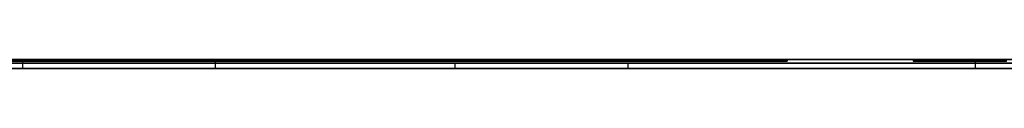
# Model space of a CAD drawing. Extents: x -3.09 to 3.09, y 0 to 2.31.
# Tile 30 of 177: x -2.608025 to -2.553616, y 2.2345 to 2.235. Entities that reach past the tile are written whole.
import ezdxf

# ---------------------------------------------------------------- set-up
doc = ezdxf.new("R2010")
doc.units = 0
doc.layers.get('0').update_dxf_attribs({"linetype": 'CONTINUOUS'})

# ---------------------------------------------------------------- blocks, each defined once
blk = doc.blocks.new('*U1')
at = {"extrusion": (0, 1, 0)}
for p, q in [((3.018, 2.235, -0.83), (-3.018, 2.235, -0.83)), ((-3.018, 2.235, 0.83), (3.018, 2.235, 0.83)), ((-2.798, 2.235, -0.725), (-1.678, 2.235, -0.725)), ((-1.678, 2.235, -0.365), (-2.798, 2.235, -0.365)), ((-1.678, 2.2348, -0.725), (-2.798, 2.2348, -0.725)), ((-2.798, 2.2348, -0.365), (-1.678, 2.2348, -0.365)), ((-2.606371, 2.235, -0.080582), (-2.634807, 2.235, -0.080582)), ((-2.634807, 2.235, -0.091502), (-2.565622, 2.235, -0.091502)), ((-2.634807, 2.2349, -0.080582), (-2.606371, 2.2349, -0.080582)), ((-2.565622, 2.2349, -0.091502), (-2.634807, 2.2349, -0.091502)), ((-2.629653, 2.2348, -0.464693), (-2.540388, 2.2348, -0.614693)), ((-2.58398, 2.2348, -0.506815), (-2.608592, 2.2348, -0.464693)), ((-2.555225, 2.235, -0.156768), (-2.607862, 2.235, -0.156768)), ((-2.607862, 2.235, -0.156768), (-2.607862, 2.235, -0.236768)), ((-2.607862, 2.235, -0.236768), (-2.555225, 2.235, -0.236768)), ((-2.594058, 2.235, -0.001502), (-2.606371, 2.235, -0.001502)), ((-2.606371, 2.235, -0.001502), (-2.606371, 2.235, -0.080582)), ((-2.606371, 2.2349, -0.001502), (-2.594058, 2.2349, -0.001502)), ((-2.606371, 2.2349, -0.080582), (-2.606371, 2.2349, -0.001502)), ((-2.597217, 2.235, -0.166237), (-2.555225, 2.235, -0.166237)), ((-2.597217, 2.235, -0.195952), (-2.597217, 2.235, -0.166237)), ((-2.555225, 2.235, -0.195952), (-2.597217, 2.235, -0.195952)), ((-2.555225, 2.235, -0.227299), (-2.597217, 2.235, -0.227299)), ((-2.597217, 2.235, -0.205421), (-2.555225, 2.235, -0.205421)), ((-2.597217, 2.235, -0.227299), (-2.597217, 2.235, -0.205421)), ((-2.594058, 2.235, -0.080582), (-2.594058, 2.235, -0.001502)), ((-2.565622, 2.235, -0.080582), (-2.594058, 2.235, -0.080582)), ((-2.594058, 2.2349, -0.001502), (-2.594058, 2.2349, -0.080582)), ((-2.594058, 2.2349, -0.080582), (-2.565622, 2.2349, -0.080582)), ((-2.519326, 2.2348, -0.506815), (-2.58398, 2.2348, -0.506815)), ((-2.530959, 2.2348, -0.597183), (-2.574429, 2.2348, -0.523223)), ((-2.574429, 2.2348, -0.523223), (-2.521408, 2.2348, -0.523223)), ((-2.565622, 2.235, -0.091502), (-2.565622, 2.235, -0.080582)), ((-2.565622, 2.2349, -0.080582), (-2.565622, 2.2349, -0.091502)), ((-2.555225, 2.235, -0.166237), (-2.555225, 2.235, -0.156768)), ((-2.555225, 2.235, -0.236768), (-2.555225, 2.235, -0.227299)), ((-2.555225, 2.235, -0.205421), (-2.555225, 2.235, -0.195952)), ((-2.540388, 2.2345, -0.614693), (-2.629653, 2.2345, -0.464693)), ((-2.608592, 2.2345, -0.464693), (-2.58398, 2.2345, -0.506815)), ((-2.607862, 2.2345, -0.156768), (-2.555225, 2.2345, -0.156768)), ((-2.607862, 2.2345, -0.236768), (-2.607862, 2.2345, -0.156768)), ((-2.555225, 2.2345, -0.236768), (-2.607862, 2.2345, -0.236768)), ((-2.555225, 2.2345, -0.166237), (-2.597217, 2.2345, -0.166237)), ((-2.597217, 2.2345, -0.166237), (-2.597217, 2.2345, -0.195952)), ((-2.597217, 2.2345, -0.195952), (-2.555225, 2.2345, -0.195952)), ((-2.555225, 2.2345, -0.205421), (-2.597217, 2.2345, -0.205421)), ((-2.597217, 2.2345, -0.227299), (-2.555225, 2.2345, -0.227299)), ((-2.597217, 2.2345, -0.205421), (-2.597217, 2.2345, -0.227299)), ((-2.58398, 2.2345, -0.506815), (-2.519326, 2.2345, -0.506815)), ((-2.530959, 2.2345, -0.597183), (-2.574429, 2.2345, -0.523223)), ((-2.574429, 2.2345, -0.523223), (-2.521408, 2.2345, -0.523223)), ((-2.555225, 2.2345, -0.156768), (-2.555225, 2.2345, -0.166237)), ((-2.555225, 2.2345, -0.195952), (-2.555225, 2.2345, -0.205421)), ((-2.555225, 2.2345, -0.227299), (-2.555225, 2.2345, -0.236768))]:
    blk.add_line(p, q, dxfattribs=at)
for p, q in [((3.018, 2.235, -0.83), (-3.018, 2.235, -0.83)), ((-2.798, 2.235, -0.725), (-1.678, 2.235, -0.725)), ((-1.678, 2.2348, -0.725), (-2.798, 2.2348, -0.725)), ((-2.634807, 2.235, -0.091502), (-2.565622, 2.235, -0.091502)), ((-2.565622, 2.2349, -0.091502), (-2.634807, 2.2349, -0.091502)), ((-2.607862, 2.235, -0.236768), (-2.555225, 2.235, -0.236768)), ((-2.607862, 2.235, -0.236768), (-2.607862, 2.2345, -0.236768)), ((-2.597217, 2.235, -0.205421), (-2.555225, 2.235, -0.205421)), ((-2.597217, 2.235, -0.205421), (-2.597217, 2.2345, -0.205421)), ((-2.597217, 2.235, -0.166237), (-2.555225, 2.235, -0.166237)), ((-2.597217, 2.235, -0.166237), (-2.597217, 2.2345, -0.166237)), ((-2.574429, 2.2348, -0.523223), (-2.521408, 2.2348, -0.523223)), ((-2.574429, 2.2348, -0.523223), (-2.574429, 2.2345, -0.523223)), ((-2.565622, 2.235, -0.091502), (-2.565622, 2.2349, -0.091502)), ((-2.558659, 2.235, -0.047822), (-2.558659, 2.2349, -0.047822)), ((-2.558659, 2.235, -0.047822), (-2.558659, 2.2349, -0.047822)), ((-2.555225, 2.235, -0.205421), (-2.555225, 2.2345, -0.205421)), ((-2.555225, 2.235, -0.166237), (-2.555225, 2.2345, -0.166237)), ((-2.555225, 2.235, -0.236768), (-2.555225, 2.2345, -0.236768)), ((-2.555225, 2.2345, -0.236768), (-2.607862, 2.2345, -0.236768)), ((-2.555225, 2.2345, -0.205421), (-2.597217, 2.2345, -0.205421)), ((-2.555225, 2.2345, -0.166237), (-2.597217, 2.2345, -0.166237)), ((-2.574429, 2.2345, -0.523223), (-2.521408, 2.2345, -0.523223))]:
    blk.add_line(p, q)
at = {"extrusion": (0, 0, -1)}
for p, q in [((-3.018, 2.235, 0.83), (3.018, 2.235, 0.83)), ((-1.678, 2.235, -0.365), (-2.798, 2.235, -0.365)), ((-2.798, 2.2348, -0.365), (-1.678, 2.2348, -0.365)), ((-2.606371, 2.235, -0.080582), (-2.634807, 2.235, -0.080582)), ((-2.634807, 2.2349, -0.080582), (-2.606371, 2.2349, -0.080582)), ((-2.555225, 2.235, -0.156768), (-2.607862, 2.235, -0.156768)), ((-2.607862, 2.235, -0.156768), (-2.607862, 2.2345, -0.156768)), ((-2.594058, 2.235, -0.001502), (-2.606371, 2.235, -0.001502)), ((-2.606371, 2.235, -0.001502), (-2.606371, 2.2349, -0.001502)), ((-2.606371, 2.235, -0.080582), (-2.606371, 2.2349, -0.080582)), ((-2.606371, 2.2349, -0.001502), (-2.594058, 2.2349, -0.001502)), ((-2.555225, 2.235, -0.195952), (-2.597217, 2.235, -0.195952)), ((-2.597217, 2.235, -0.195952), (-2.597217, 2.2345, -0.195952)), ((-2.555225, 2.235, -0.227299), (-2.597217, 2.235, -0.227299)), ((-2.597217, 2.235, -0.227299), (-2.597217, 2.2345, -0.227299)), ((-2.565622, 2.235, -0.080582), (-2.594058, 2.235, -0.080582)), ((-2.594058, 2.235, -0.080582), (-2.594058, 2.2349, -0.080582)), ((-2.594058, 2.235, -0.001502), (-2.594058, 2.2349, -0.001502)), ((-2.594058, 2.2349, -0.080582), (-2.565622, 2.2349, -0.080582)), ((-2.519326, 2.2348, -0.506815), (-2.58398, 2.2348, -0.506815)), ((-2.58398, 2.2348, -0.506815), (-2.58398, 2.2345, -0.506815)), ((-2.565622, 2.235, -0.080582), (-2.565622, 2.2349, -0.080582)), ((-2.555225, 2.235, -0.195952), (-2.555225, 2.2345, -0.195952)), ((-2.555225, 2.235, -0.227299), (-2.555225, 2.2345, -0.227299)), ((-2.555225, 2.235, -0.156768), (-2.555225, 2.2345, -0.156768)), ((-2.607862, 2.2345, -0.156768), (-2.555225, 2.2345, -0.156768)), ((-2.597217, 2.2345, -0.195952), (-2.555225, 2.2345, -0.195952)), ((-2.597217, 2.2345, -0.227299), (-2.555225, 2.2345, -0.227299)), ((-2.58398, 2.2345, -0.506815), (-2.519326, 2.2345, -0.506815))]:
    blk.add_line(p, q, dxfattribs=at)
at = {"extrusion": (0.859344, 0, 0.511398)}
for p, q in [((-2.629653, 2.2348, -0.464693), (-2.540388, 2.2348, -0.614693)), ((-2.540388, 2.2345, -0.614693), (-2.629653, 2.2345, -0.464693))]:
    blk.add_line(p, q, dxfattribs=at)
at = {"extrusion": (-0.863415, 0, -0.504495)}
for p, q in [((-2.58398, 2.2348, -0.506815), (-2.608592, 2.2348, -0.464693)), ((-2.58398, 2.2348, -0.506815), (-2.58398, 2.2345, -0.506815)), ((-2.608592, 2.2345, -0.464693), (-2.58398, 2.2345, -0.506815))]:
    blk.add_line(p, q, dxfattribs=at)
at = {"extrusion": (1, 0, 0)}
for p, q in [((-2.607862, 2.235, -0.156768), (-2.607862, 2.235, -0.236768)), ((-2.607862, 2.235, -0.156768), (-2.607862, 2.2345, -0.156768)), ((-2.607862, 2.235, -0.236768), (-2.607862, 2.2345, -0.236768)), ((-2.606371, 2.235, -0.001502), (-2.606371, 2.235, -0.080582)), ((-2.606371, 2.235, -0.001502), (-2.606371, 2.2349, -0.001502)), ((-2.606371, 2.235, -0.080582), (-2.606371, 2.2349, -0.080582)), ((-2.606371, 2.2349, -0.080582), (-2.606371, 2.2349, -0.001502)), ((-2.607862, 2.2345, -0.236768), (-2.607862, 2.2345, -0.156768))]:
    blk.add_line(p, q, dxfattribs=at)
at = {"extrusion": (-1, 0, 0)}
for p, q in [((-2.597217, 2.235, -0.227299), (-2.597217, 2.235, -0.205421)), ((-2.597217, 2.235, -0.227299), (-2.597217, 2.2345, -0.227299)), ((-2.597217, 2.235, -0.205421), (-2.597217, 2.2345, -0.205421)), ((-2.597217, 2.235, -0.195952), (-2.597217, 2.235, -0.166237)), ((-2.597217, 2.235, -0.195952), (-2.597217, 2.2345, -0.195952)), ((-2.597217, 2.235, -0.166237), (-2.597217, 2.2345, -0.166237)), ((-2.594058, 2.235, -0.080582), (-2.594058, 2.235, -0.001502)), ((-2.594058, 2.235, -0.080582), (-2.594058, 2.2349, -0.080582)), ((-2.594058, 2.235, -0.001502), (-2.594058, 2.2349, -0.001502)), ((-2.594058, 2.2349, -0.001502), (-2.594058, 2.2349, -0.080582)), ((-2.565622, 2.235, -0.091502), (-2.565622, 2.235, -0.080582)), ((-2.565622, 2.235, -0.091502), (-2.565622, 2.2349, -0.091502)), ((-2.565622, 2.235, -0.080582), (-2.565622, 2.2349, -0.080582)), ((-2.565622, 2.2349, -0.080582), (-2.565622, 2.2349, -0.091502)), ((-2.555225, 2.235, -0.205421), (-2.555225, 2.235, -0.195952)), ((-2.555225, 2.235, -0.205421), (-2.555225, 2.2345, -0.205421)), ((-2.555225, 2.235, -0.195952), (-2.555225, 2.2345, -0.195952)), ((-2.555225, 2.235, -0.166237), (-2.555225, 2.235, -0.156768)), ((-2.555225, 2.235, -0.166237), (-2.555225, 2.2345, -0.166237)), ((-2.555225, 2.235, -0.156768), (-2.555225, 2.2345, -0.156768)), ((-2.555225, 2.235, -0.236768), (-2.555225, 2.235, -0.227299)), ((-2.555225, 2.235, -0.236768), (-2.555225, 2.2345, -0.236768)), ((-2.555225, 2.235, -0.227299), (-2.555225, 2.2345, -0.227299)), ((-2.597217, 2.2345, -0.205421), (-2.597217, 2.2345, -0.227299)), ((-2.597217, 2.2345, -0.166237), (-2.597217, 2.2345, -0.195952)), ((-2.555225, 2.2345, -0.195952), (-2.555225, 2.2345, -0.205421)), ((-2.555225, 2.2345, -0.156768), (-2.555225, 2.2345, -0.166237)), ((-2.555225, 2.2345, -0.227299), (-2.555225, 2.2345, -0.236768))]:
    blk.add_line(p, q, dxfattribs=at)
at = {"extrusion": (-0.862118, 0, -0.506708)}
for p, q in [((-2.530959, 2.2348, -0.597183), (-2.574429, 2.2348, -0.523223)), ((-2.574429, 2.2348, -0.523223), (-2.574429, 2.2345, -0.523223)), ((-2.530959, 2.2345, -0.597183), (-2.574429, 2.2345, -0.523223))]:
    blk.add_line(p, q, dxfattribs=at)
for points in [[(-2.55866, 2.235, -0.047822), (-2.55866, 2.235, -0.048264), (-2.55865, 2.235, -0.048705), (-2.55865, 2.235, -0.049144), (-2.55864, 2.235, -0.049581), (-2.55863, 2.235, -0.050015), (-2.55861, 2.235, -0.050449), (-2.5586, 2.235, -0.05088), (-2.55858, 2.235, -0.051309), (-2.55856, 2.235, -0.051736), (-2.55853, 2.235, -0.052161), (-2.55851, 2.235, -0.052585), (-2.55848, 2.235, -0.053006), (-2.55845, 2.235, -0.053426), (-2.55842, 2.235, -0.053844), (-2.55838, 2.235, -0.054259), (-2.55834, 2.235, -0.054673), (-2.5583, 2.235, -0.055085), (-2.55826, 2.235, -0.055495), (-2.55821, 2.235, -0.055903), (-2.55816, 2.235, -0.056309), (-2.55811, 2.235, -0.056713), (-2.55806, 2.235, -0.057115), (-2.558, 2.235, -0.057516), (-2.55794, 2.235, -0.057914), (-2.55788, 2.235, -0.058311), (-2.55782, 2.235, -0.058706), (-2.55775, 2.235, -0.059098), (-2.55769, 2.235, -0.059489), (-2.55761, 2.235, -0.059878), (-2.55754, 2.235, -0.060265), (-2.55747, 2.235, -0.06065), (-2.55739, 2.235, -0.061033), (-2.55731, 2.235, -0.061414), (-2.55722, 2.235, -0.061793), (-2.55714, 2.235, -0.06217), (-2.55705, 2.235, -0.062546), (-2.55696, 2.235, -0.062919), (-2.55687, 2.235, -0.063291), (-2.55677, 2.235, -0.06366), (-2.55667, 2.235, -0.064028), (-2.55657, 2.235, -0.064394), (-2.55647, 2.235, -0.064758), (-2.55636, 2.235, -0.06512), (-2.55626, 2.235, -0.06548), (-2.55614, 2.235, -0.065838), (-2.55603, 2.235, -0.066194), (-2.55592, 2.235, -0.066548), (-2.5558, 2.235, -0.066901), (-2.55568, 2.235, -0.067251), (-2.55556, 2.235, -0.0676), (-2.55543, 2.235, -0.067946), (-2.5553, 2.235, -0.068291), (-2.55517, 2.235, -0.068634), (-2.55504, 2.235, -0.068974), (-2.5549, 2.235, -0.069313), (-2.55477, 2.235, -0.06965), (-2.55463, 2.235, -0.069986), (-2.55448, 2.235, -0.070319), (-2.55434, 2.235, -0.07065), (-2.55419, 2.235, -0.070979), (-2.55404, 2.235, -0.071306), (-2.55389, 2.235, -0.071632), (-2.55373, 2.235, -0.071956), (-2.55357, 2.235, -0.072277)], [(-2.55351, 2.235, -0.020941), (-2.55367, 2.235, -0.021278), (-2.55382, 2.235, -0.021617), (-2.55397, 2.235, -0.021958), (-2.55412, 2.235, -0.022301), (-2.55426, 2.235, -0.022647), (-2.55441, 2.235, -0.022994), (-2.55455, 2.235, -0.023344), (-2.55469, 2.235, -0.023696), (-2.55482, 2.235, -0.02405), (-2.55495, 2.235, -0.024407), (-2.55509, 2.235, -0.024765), (-2.55521, 2.235, -0.025126), (-2.55534, 2.235, -0.025488), (-2.55546, 2.235, -0.025853), (-2.55559, 2.235, -0.026221), (-2.55571, 2.235, -0.02659), (-2.55582, 2.235, -0.026961), (-2.55594, 2.235, -0.027335), (-2.55605, 2.235, -0.027711), (-2.55616, 2.235, -0.028089), (-2.55627, 2.235, -0.028469), (-2.55637, 2.235, -0.028851), (-2.55647, 2.235, -0.029236), (-2.55658, 2.235, -0.029622), (-2.55667, 2.235, -0.030011), (-2.55677, 2.235, -0.030402), (-2.55686, 2.235, -0.030795), (-2.55695, 2.235, -0.031191), (-2.55704, 2.235, -0.031588), (-2.55713, 2.235, -0.031988), (-2.55721, 2.235, -0.03239), (-2.55729, 2.235, -0.032794), (-2.55737, 2.235, -0.0332), (-2.55745, 2.235, -0.033608), (-2.55752, 2.235, -0.034019), (-2.5576, 2.235, -0.034432), (-2.55767, 2.235, -0.034847), (-2.55773, 2.235, -0.035264), (-2.5578, 2.235, -0.035683), (-2.55786, 2.235, -0.036104), (-2.55792, 2.235, -0.036528), (-2.55798, 2.235, -0.036953), (-2.55803, 2.235, -0.037381), (-2.55809, 2.235, -0.037811), (-2.55814, 2.235, -0.038244), (-2.55819, 2.235, -0.038678), (-2.55823, 2.235, -0.039115), (-2.55828, 2.235, -0.039553), (-2.55832, 2.235, -0.039994), (-2.55836, 2.235, -0.040437), (-2.55839, 2.235, -0.040883), (-2.55843, 2.235, -0.04133), (-2.55846, 2.235, -0.04178), (-2.55849, 2.235, -0.042231), (-2.55852, 2.235, -0.042685), (-2.55854, 2.235, -0.043141), (-2.55856, 2.235, -0.0436), (-2.55858, 2.235, -0.04406), (-2.5586, 2.235, -0.044523), (-2.55862, 2.235, -0.044987), (-2.55863, 2.235, -0.045454), (-2.55864, 2.235, -0.045923), (-2.55865, 2.235, -0.046395), (-2.55865, 2.235, -0.046868), (-2.55866, 2.235, -0.047344), (-2.55866, 2.235, -0.047822)], [(-2.55351, 2.235, -0.020941), (-2.55367, 2.235, -0.021278), (-2.55382, 2.235, -0.021617), (-2.55397, 2.235, -0.021958), (-2.55412, 2.235, -0.022301), (-2.55426, 2.235, -0.022647), (-2.55441, 2.235, -0.022994), (-2.55455, 2.235, -0.023344), (-2.55469, 2.235, -0.023696), (-2.55482, 2.235, -0.02405), (-2.55495, 2.235, -0.024407), (-2.55509, 2.235, -0.024765), (-2.55521, 2.235, -0.025126), (-2.55534, 2.235, -0.025488), (-2.55546, 2.235, -0.025853), (-2.55559, 2.235, -0.026221), (-2.55571, 2.235, -0.02659), (-2.55582, 2.235, -0.026961), (-2.55594, 2.235, -0.027335), (-2.55605, 2.235, -0.027711), (-2.55616, 2.235, -0.028089), (-2.55627, 2.235, -0.028469), (-2.55637, 2.235, -0.028851), (-2.55647, 2.235, -0.029236), (-2.55658, 2.235, -0.029622), (-2.55667, 2.235, -0.030011), (-2.55677, 2.235, -0.030402), (-2.55686, 2.235, -0.030795), (-2.55695, 2.235, -0.031191), (-2.55704, 2.235, -0.031588), (-2.55713, 2.235, -0.031988), (-2.55721, 2.235, -0.03239), (-2.55729, 2.235, -0.032794), (-2.55737, 2.235, -0.0332), (-2.55745, 2.235, -0.033608), (-2.55752, 2.235, -0.034019), (-2.5576, 2.235, -0.034432), (-2.55767, 2.235, -0.034847), (-2.55773, 2.235, -0.035264), (-2.5578, 2.235, -0.035683), (-2.55786, 2.235, -0.036104), (-2.55792, 2.235, -0.036528), (-2.55798, 2.235, -0.036953), (-2.55803, 2.235, -0.037381), (-2.55809, 2.235, -0.037811), (-2.55814, 2.235, -0.038244), (-2.55819, 2.235, -0.038678), (-2.55823, 2.235, -0.039115), (-2.55828, 2.235, -0.039553), (-2.55832, 2.235, -0.039994), (-2.55836, 2.235, -0.040437), (-2.55839, 2.235, -0.040883), (-2.55843, 2.235, -0.04133), (-2.55846, 2.235, -0.04178), (-2.55849, 2.235, -0.042231), (-2.55852, 2.235, -0.042685), (-2.55854, 2.235, -0.043141), (-2.55856, 2.235, -0.0436), (-2.55858, 2.235, -0.04406), (-2.5586, 2.235, -0.044523), (-2.55862, 2.235, -0.044987), (-2.55863, 2.235, -0.045454), (-2.55864, 2.235, -0.045923), (-2.55865, 2.235, -0.046395), (-2.55865, 2.235, -0.046868), (-2.55866, 2.235, -0.047344), (-2.55866, 2.235, -0.047822)], [(-2.55866, 2.235, -0.047822), (-2.55866, 2.235, -0.048264), (-2.55865, 2.235, -0.048705), (-2.55865, 2.235, -0.049144), (-2.55864, 2.235, -0.049581), (-2.55863, 2.235, -0.050015), (-2.55861, 2.235, -0.050449), (-2.5586, 2.235, -0.05088), (-2.55858, 2.235, -0.051309), (-2.55856, 2.235, -0.051736), (-2.55853, 2.235, -0.052161), (-2.55851, 2.235, -0.052585), (-2.55848, 2.235, -0.053006), (-2.55845, 2.235, -0.053426), (-2.55842, 2.235, -0.053844), (-2.55838, 2.235, -0.054259), (-2.55834, 2.235, -0.054673), (-2.5583, 2.235, -0.055085), (-2.55826, 2.235, -0.055495), (-2.55821, 2.235, -0.055903), (-2.55816, 2.235, -0.056309), (-2.55811, 2.235, -0.056713), (-2.55806, 2.235, -0.057115), (-2.558, 2.235, -0.057516), (-2.55794, 2.235, -0.057914), (-2.55788, 2.235, -0.058311), (-2.55782, 2.235, -0.058706), (-2.55775, 2.235, -0.059098), (-2.55769, 2.235, -0.059489), (-2.55761, 2.235, -0.059878), (-2.55754, 2.235, -0.060265), (-2.55747, 2.235, -0.06065), (-2.55739, 2.235, -0.061033), (-2.55731, 2.235, -0.061414), (-2.55722, 2.235, -0.061793), (-2.55714, 2.235, -0.06217), (-2.55705, 2.235, -0.062546), (-2.55696, 2.235, -0.062919), (-2.55687, 2.235, -0.063291), (-2.55677, 2.235, -0.06366), (-2.55667, 2.235, -0.064028), (-2.55657, 2.235, -0.064394), (-2.55647, 2.235, -0.064758), (-2.55636, 2.235, -0.06512), (-2.55626, 2.235, -0.06548), (-2.55614, 2.235, -0.065838), (-2.55603, 2.235, -0.066194), (-2.55592, 2.235, -0.066548), (-2.5558, 2.235, -0.066901), (-2.55568, 2.235, -0.067251), (-2.55556, 2.235, -0.0676), (-2.55543, 2.235, -0.067946), (-2.5553, 2.235, -0.068291), (-2.55517, 2.235, -0.068634), (-2.55504, 2.235, -0.068974), (-2.5549, 2.235, -0.069313), (-2.55477, 2.235, -0.06965), (-2.55463, 2.235, -0.069986), (-2.55448, 2.235, -0.070319), (-2.55434, 2.235, -0.07065), (-2.55419, 2.235, -0.070979), (-2.55404, 2.235, -0.071306), (-2.55389, 2.235, -0.071632), (-2.55373, 2.235, -0.071956), (-2.55357, 2.235, -0.072277)], [(-2.55347, 2.2349, -0.072491), (-2.55371, 2.2349, -0.072009), (-2.55394, 2.2349, -0.071522), (-2.55417, 2.2349, -0.071031), (-2.55439, 2.2349, -0.070535), (-2.5546, 2.2349, -0.070036), (-2.55481, 2.2349, -0.069531), (-2.55502, 2.2349, -0.069023), (-2.55522, 2.2349, -0.06851), (-2.55541, 2.2349, -0.067993), (-2.5556, 2.2349, -0.067471), (-2.55578, 2.2349, -0.066945), (-2.55596, 2.2349, -0.066415), (-2.55613, 2.2349, -0.06588), (-2.5563, 2.2349, -0.065341), (-2.55646, 2.2349, -0.064798), (-2.55661, 2.2349, -0.06425), (-2.55676, 2.2349, -0.063698), (-2.5569, 2.2349, -0.063142), (-2.55704, 2.2349, -0.062581), (-2.55717, 2.2349, -0.062016), (-2.5573, 2.2349, -0.061447), (-2.55742, 2.2349, -0.060873), (-2.55754, 2.2349, -0.060295), (-2.55765, 2.2349, -0.059713), (-2.55775, 2.2349, -0.059126), (-2.55785, 2.2349, -0.058535), (-2.55794, 2.2349, -0.057939), (-2.55803, 2.2349, -0.05734), (-2.55811, 2.2349, -0.056736), (-2.55818, 2.2349, -0.056127), (-2.55825, 2.2349, -0.055514), (-2.55832, 2.2349, -0.054897), (-2.55838, 2.2349, -0.054275), (-2.55843, 2.2349, -0.05365), (-2.55848, 2.2349, -0.053019), (-2.55852, 2.2349, -0.052385), (-2.55856, 2.2349, -0.051746), (-2.55859, 2.2349, -0.051103), (-2.55861, 2.2349, -0.050455), (-2.55863, 2.2349, -0.049803), (-2.55865, 2.2349, -0.049147), (-2.55866, 2.2349, -0.048487), (-2.55866, 2.2349, -0.047822)], [(-2.55866, 2.2349, -0.047822), (-2.55866, 2.2349, -0.047104), (-2.55865, 2.2349, -0.046391), (-2.55863, 2.2349, -0.045683), (-2.55862, 2.2349, -0.04498), (-2.55859, 2.2349, -0.044282), (-2.55856, 2.2349, -0.043589), (-2.55853, 2.2349, -0.0429), (-2.55849, 2.2349, -0.042217), (-2.55844, 2.2349, -0.041539), (-2.55839, 2.2349, -0.040865), (-2.55834, 2.2349, -0.040196), (-2.55827, 2.2349, -0.039532), (-2.55821, 2.2349, -0.038874), (-2.55814, 2.2349, -0.03822), (-2.55806, 2.2349, -0.037571), (-2.55798, 2.2349, -0.036927), (-2.55789, 2.2349, -0.036287), (-2.55779, 2.2349, -0.035653), (-2.55769, 2.2349, -0.035024), (-2.55759, 2.2349, -0.034399), (-2.55748, 2.2349, -0.033779), (-2.55737, 2.2349, -0.033165), (-2.55725, 2.2349, -0.032555), (-2.55712, 2.2349, -0.03195), (-2.55699, 2.2349, -0.03135), (-2.55685, 2.2349, -0.030755), (-2.55671, 2.2349, -0.030165), (-2.55656, 2.2349, -0.02958), (-2.55641, 2.2349, -0.028999), (-2.55625, 2.2349, -0.028424), (-2.55609, 2.2349, -0.027853), (-2.55592, 2.2349, -0.027288), (-2.55575, 2.2349, -0.026727), (-2.55557, 2.2349, -0.026171), (-2.55539, 2.2349, -0.02562), (-2.5552, 2.2349, -0.025074), (-2.555, 2.2349, -0.024533), (-2.5548, 2.2349, -0.023997), (-2.5546, 2.2349, -0.023466), (-2.55438, 2.2349, -0.02294), (-2.55417, 2.2349, -0.022418), (-2.55395, 2.2349, -0.021902), (-2.55372, 2.2349, -0.02139), (-2.55349, 2.2349, -0.020883)], [(-2.55866, 2.2349, -0.047822), (-2.55866, 2.2349, -0.047104), (-2.55865, 2.2349, -0.046391), (-2.55863, 2.2349, -0.045683), (-2.55862, 2.2349, -0.04498), (-2.55859, 2.2349, -0.044282), (-2.55856, 2.2349, -0.043589), (-2.55853, 2.2349, -0.0429), (-2.55849, 2.2349, -0.042217), (-2.55844, 2.2349, -0.041539), (-2.55839, 2.2349, -0.040865), (-2.55834, 2.2349, -0.040196), (-2.55827, 2.2349, -0.039532), (-2.55821, 2.2349, -0.038874), (-2.55814, 2.2349, -0.03822), (-2.55806, 2.2349, -0.037571), (-2.55798, 2.2349, -0.036927), (-2.55789, 2.2349, -0.036287), (-2.55779, 2.2349, -0.035653), (-2.55769, 2.2349, -0.035024), (-2.55759, 2.2349, -0.034399), (-2.55748, 2.2349, -0.033779), (-2.55737, 2.2349, -0.033165), (-2.55725, 2.2349, -0.032555), (-2.55712, 2.2349, -0.03195), (-2.55699, 2.2349, -0.03135), (-2.55685, 2.2349, -0.030755), (-2.55671, 2.2349, -0.030165), (-2.55656, 2.2349, -0.02958), (-2.55641, 2.2349, -0.028999), (-2.55625, 2.2349, -0.028424), (-2.55609, 2.2349, -0.027853), (-2.55592, 2.2349, -0.027288), (-2.55575, 2.2349, -0.026727), (-2.55557, 2.2349, -0.026171), (-2.55539, 2.2349, -0.02562), (-2.5552, 2.2349, -0.025074), (-2.555, 2.2349, -0.024533), (-2.5548, 2.2349, -0.023997), (-2.5546, 2.2349, -0.023466), (-2.55438, 2.2349, -0.02294), (-2.55417, 2.2349, -0.022418), (-2.55395, 2.2349, -0.021902), (-2.55372, 2.2349, -0.02139), (-2.55349, 2.2349, -0.020883)], [(-2.55347, 2.2349, -0.072491), (-2.55371, 2.2349, -0.072009), (-2.55394, 2.2349, -0.071522), (-2.55417, 2.2349, -0.071031), (-2.55439, 2.2349, -0.070535), (-2.5546, 2.2349, -0.070036), (-2.55481, 2.2349, -0.069531), (-2.55502, 2.2349, -0.069023), (-2.55522, 2.2349, -0.06851), (-2.55541, 2.2349, -0.067993), (-2.5556, 2.2349, -0.067471), (-2.55578, 2.2349, -0.066945), (-2.55596, 2.2349, -0.066415), (-2.55613, 2.2349, -0.06588), (-2.5563, 2.2349, -0.065341), (-2.55646, 2.2349, -0.064798), (-2.55661, 2.2349, -0.06425), (-2.55676, 2.2349, -0.063698), (-2.5569, 2.2349, -0.063142), (-2.55704, 2.2349, -0.062581), (-2.55717, 2.2349, -0.062016), (-2.5573, 2.2349, -0.061447), (-2.55742, 2.2349, -0.060873), (-2.55754, 2.2349, -0.060295), (-2.55765, 2.2349, -0.059713), (-2.55775, 2.2349, -0.059126), (-2.55785, 2.2349, -0.058535), (-2.55794, 2.2349, -0.057939), (-2.55803, 2.2349, -0.05734), (-2.55811, 2.2349, -0.056736), (-2.55818, 2.2349, -0.056127), (-2.55825, 2.2349, -0.055514), (-2.55832, 2.2349, -0.054897), (-2.55838, 2.2349, -0.054275), (-2.55843, 2.2349, -0.05365), (-2.55848, 2.2349, -0.053019), (-2.55852, 2.2349, -0.052385), (-2.55856, 2.2349, -0.051746), (-2.55859, 2.2349, -0.051103), (-2.55861, 2.2349, -0.050455), (-2.55863, 2.2349, -0.049803), (-2.55865, 2.2349, -0.049147), (-2.55866, 2.2349, -0.048487), (-2.55866, 2.2349, -0.047822)]]:
    blk.add_polyline3d(points)

msp = doc.modelspace()

# ---------------------------------------------------------------- block references
msp.add_blockref('*U1', (0, 0))

doc.saveas('drawing.dxf')
